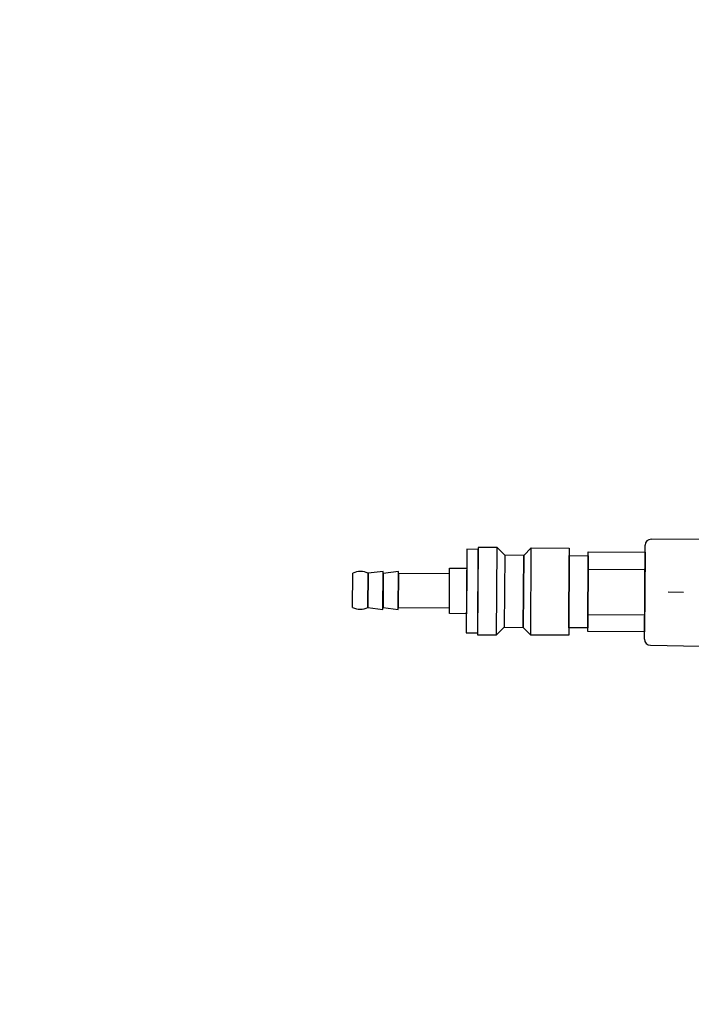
# Model space of a CAD drawing. Header units: millimetres. Extents: x -437 to 139813, y -473 to 90544.
# Tile 86 of 149: x 61707 to 61885, y 66100 to 66360. Entities that reach past the tile are written whole.
import ezdxf

# ---------------------------------------------------------------- set-up
doc = ezdxf.new("R2010")
doc.units = ezdxf.units.MM
doc.linetypes.add('DGN Style 1', pattern=[688.000884, 1.14476, -686.856124])
doc.layers.add('059 Kader (tekening)', color=253, linetype='Continuous', lineweight=13)
for name, color, linetype in [('B4TM', 3, 'Continuous'), ('LAYER_1', 160, 'Continuous'), ('meubel tek', 7, 'Continuous'), ('Xref', 253, 'Continuous')]:
    doc.layers.add(name, color=color, linetype=linetype)

# ---------------------------------------------------------------- blocks, each defined once
blk = doc.blocks.new('AE1')
at = {"layer": '059 Kader (tekening)', "color": 12, "linetype": 'Continuous', "lineweight": 13}
mesh = blk.add_polyface(dxfattribs=at)
corners = [(0, 0), (1399, 0), (1399, 841), (0, 841)]
mesh.append_faces([[corners[k] for k in face] for face in [(3, 1, 2)]], dxfattribs={"vtx0": -1, "color": 12})
mesh.append_faces([[corners[k] for k in face] for face in [(3, 0, 1)]], dxfattribs={"vtx2": -1, "color": 12})
at = {"layer": '059 Kader (tekening)', "color": 12, "linetype": 'Continuous', "lineweight": 35}
mesh = blk.add_polyface(dxfattribs=at)
corners = [(10, 10), (1389, 10), (1389, 831), (10, 831)]
mesh.append_faces([[corners[k] for k in face] for face in [(0, 2, 3)]], dxfattribs={"vtx0": -1, "color": 12})
mesh.append_faces([[corners[k] for k in face] for face in [(1, 2, 0)]], dxfattribs={"vtx1": -1, "color": 12})
blk = doc.blocks.new('electra en gas-unit ba')
at = {"layer": 'LAYER_1', "color": 7}
for p, q in [((188.6, 295.29), (175.55, 295.47)), ((189.26, 295.19), (188.6, 295.29)), ((189.73, 294.82), (189.26, 295.19)), ((190.11, 294.35), (189.73, 294.82)), ((190.2, 293.69), (190.11, 294.35)), ((190.2, 293.69), (190.2, 268.9)), ((190.2, 293.69), (190.2, 268.99)), ((179.96, 281.29), (184, 281.29)), ((188.6, 267.3), (189.26, 267.49)), ((189.26, 267.49), (189.73, 267.77)), ((189.73, 267.77), (190.11, 268.34)), ((190.11, 268.34), (190.2, 268.9)), ((188.6, 267.3), (149.82, 266.83))]:
    blk.add_line(p, q, dxfattribs=at)
at = {"layer": 'meubel tek', "color": 3}
for p, q in [((205.2, 287.3), (190.2, 287.3)), ((263.2, 285.8), (263.2, 276.8)), ((267.2, 285.8), (267.2, 276.8)), ((205.2, 275.3), (190.2, 275.3))]:
    blk.add_line(p, q, dxfattribs=at)
for points in [[(190.2, 291.8), (205.2, 291.8), (205.2, 270.8), (190.2, 270.8)], [(205.2, 290.8), (210.2, 290.8), (210.2, 271.8), (205.2, 271.8)], [(210.2, 292.8), (220.2, 292.8), (220.2, 269.8), (210.2, 269.8)], [(220.2, 269.8), (222.2, 271.8), (222.2, 290.8), (220.2, 292.8)], [(222.2, 271.8), (227.2, 271.8), (227.2, 290.8), (222.2, 290.8)], [(229.2, 269.8), (227.2, 271.8), (227.2, 290.8), (229.2, 292.8)], [(234.2, 292.8), (229.2, 292.8), (229.2, 269.8), (234.2, 269.8)], [(234.2, 270.3), (237.2, 270.3), (237.2, 292.3), (234.2, 292.3)], [(237.2, 287.3), (241.7, 287.3), (241.7, 275.3), (237.2, 275.3)], [(241.7, 276.8), (255.2, 276.8), (255.2, 285.8), (241.7, 285.8)], [(255.2, 276.3), (259.2, 276.8), (259.2, 285.8), (255.2, 286.3)], [(259.2, 276.3), (263.2, 276.8), (263.2, 285.8), (259.2, 286.3)]]:
    blk.add_lwpolyline(points, close=True, dxfattribs=at)
for centre, start, end in [((265.2, 282.05), 61.9275, 118.0725), ((265.2, 280.55), 241.9275, 298.0725)]:
    blk.add_arc(centre, 4.25, start, end, dxfattribs=at)

msp = doc.modelspace()

# ---------------------------------------------------------------- linework, layer by layer
at = {"layer": 'B4TM'}
msp.add_arc((61988.07, 66489.28), 875, 21.47229, 337.79426, dxfattribs=at)

# ---------------------------------------------------------------- block references
at = {"layer": 'B4TM', "rotation": 179.633272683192}
msp.add_blockref('electra en gas-unit ba', (62064.26, 66488.79), dxfattribs=at)
at = {"layer": 'Xref', "linetype": 'Continuous', "lineweight": 35, "xscale": 100, "yscale": 100, "zscale": 100}
msp.add_blockref('AE1', (-87, 6444.21), dxfattribs=at)

# ---------------------------------------------------------------- meshes
at = {"layer": 'Xref', "linetype": 'DGN Style 1', "lineweight": 13}
mesh = msp.add_polyface(dxfattribs=at)
corners = [(52913, 85844.21), (67613, 85844.21), (67613, 60044.21), (60263, 60044.21), (41813, 60044.21), (41813, 85844.21), (49313, 85844.21), (49313, 85834.21), (52913, 85834.21)]
mesh.append_faces([[corners[k] for k in face] for face in [(3, 1, 2), (1, 8, 0), (7, 5, 6)]], dxfattribs={"vtx0": -1})
mesh.append_faces([[corners[k] for k in face] for face in [(8, 3, 7), (4, 7, 3)]], dxfattribs={"vtx0": -1, "vtx1": -1})
mesh.append_faces([[corners[k] for k in face] for face in [(3, 8, 1)]], dxfattribs={"vtx0": -1, "vtx1": -1, "vtx2": -1})
mesh.append_faces([[corners[k] for k in face] for face in [(7, 4, 5)]], dxfattribs={"vtx0": -1, "vtx2": -1})

doc.saveas('drawing.dxf')
